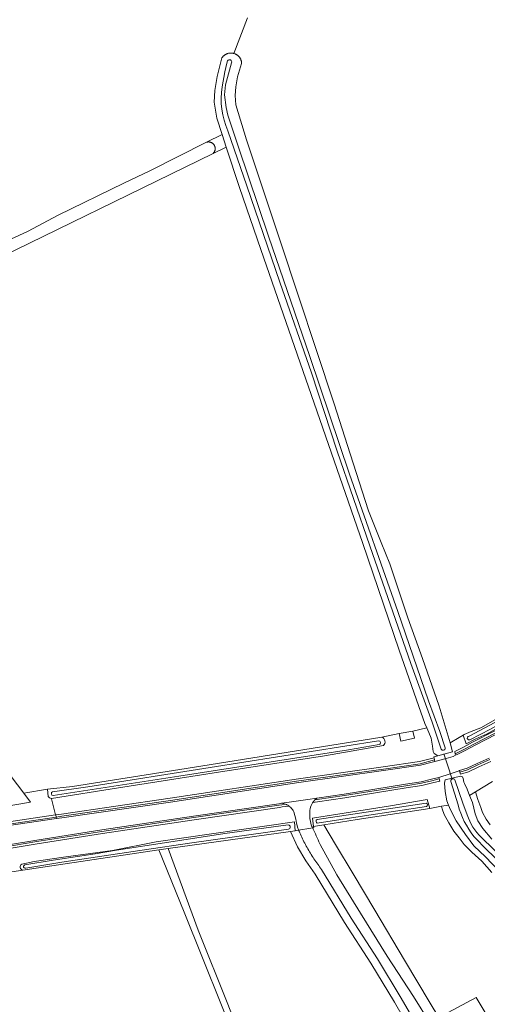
# Model space of a CAD drawing. Extents: x 199200 to 204075, y 460125 to 464703.
# Tile 142 of 174: x 203236 to 203361, y 462877 to 463139. Entities that reach past the tile are written whole.
import ezdxf

# ---------------------------------------------------------------- set-up
doc = ezdxf.new("R2010")
doc.units = 0
for name, color, linetype, lineweight in [('B-WE-GR-GRAS-GV', 60, 'Continuous', 13), ('B-WE-KW-KUNSTWERK_DUIKER-G', 170, 'Continuous', 18), ('B-WE-OG-TERREIN_CULTUURSCHEIDING-GV', 7, 'Continuous', 18), ('B-WE-OG-TERREIN_ERF-GV', 7, 'Continuous', 18), ('B-WE-OG-WATER_GREPPEL-GV', 160, 'Continuous', 18), ('B-WE-OG-WATER_SLOOT-GV', 120, 'Continuous', 18), ('B-WE-OG-WEG-GV', 7, 'Continuous', 18), ('B-WE-VH-VERHARDING_ASFALT-GV', 252, 'Continuous', 18), ('B-WE-VH-VERHARDING_BETONSTRAATSTEEN-GV', 252, 'Continuous', 18), ('B-WE-VH-VERHARDING_GRASBETONSTEEN-GV', 70, 'Continuous', 18), ('B-WE-VH-VERHARDING_STRAATBAKSTEEN-GV', 252, 'Continuous', 18)]:
    doc.layers.add(name, color=color, linetype=linetype, lineweight=lineweight)

msp = doc.modelspace()

# ---------------------------------------------------------------- linework, layer by layer
at = {"layer": 'B-WE-GR-GRAS-GV', "flags": 128}
for points in [[(203228.149, 463078.432), (203238.075, 463082.991), (203246.242, 463087.319), (203263.73, 463095.853), (203270.674, 463099.161), (203285.798, 463106.78), (203289.918, 463108.855), (203288.562, 463113.198), (203287.857, 463117.476), (203287.979, 463120.604), (203288.583, 463124.307), (203289.893, 463129.271), (203289.954, 463129.359), (203290.018, 463129.445), (203290.085, 463129.528), (203290.155, 463129.609), (203290.228, 463129.687), (203290.304, 463129.762), (203290.383, 463129.834), (203290.465, 463129.904), (203290.549, 463129.97), (203290.635, 463130.033), (203290.724, 463130.093), (203290.815, 463130.149), (203290.908, 463130.202), (203291.003, 463130.251), (203291.099, 463130.297), (203291.198, 463130.34), (203291.298, 463130.378), (203291.399, 463130.413), (203291.501, 463130.444), (203291.605, 463130.471), (203291.709, 463130.494), (203291.814, 463130.513), (203291.92, 463130.529), (203292.027, 463130.54), (203292.133, 463130.547), (203292.24, 463130.551), (203292.347, 463130.55), (203292.454, 463130.546), (203292.561, 463130.537), (203292.667, 463130.524), (203292.773, 463130.508), (203292.878, 463130.487), (203292.982, 463130.463), (203293.077, 463130.437), (203296.706, 463139.915)], [(203296.706, 463139.915), (203293.077, 463130.437), (203293.179, 463130.405), (203293.28, 463130.37), (203293.38, 463130.33), (203293.478, 463130.287), (203293.574, 463130.241), (203293.669, 463130.19), (203293.761, 463130.137), (203293.851, 463130.08), (203293.94, 463130.019), (203294.026, 463129.955), (203294.109, 463129.888), (203294.19, 463129.818), (203294.268, 463129.745), (203294.344, 463129.67), (203294.416, 463129.591), (203294.486, 463129.51), (203294.553, 463129.426), (203294.616, 463129.34), (203294.676, 463129.251), (203294.733, 463129.16), (203294.786, 463129.068), (203294.836, 463128.973), (203294.882, 463128.876), (203294.924, 463128.778), (203294.963, 463128.679), (203294.998, 463128.578), (203295.03, 463128.475), (203295.057, 463128.372), (203295.081, 463128.267), (203295.1, 463128.162), (203295.116, 463128.056), (203295.128, 463127.95), (203295.136, 463127.843), (203295.139, 463127.745), (203294.074, 463124.186), (203293.553, 463121.576), (203293.412, 463119.263), (203293.567, 463116.728), (203296.43, 463107.389), (203305.452, 463080.227), (203319.811, 463036.991), (203324.045, 463023.646), (203328.97, 463008.482), (203332.334, 463000), (203334.577, 462994.345), (203339.408, 462979.984), (203343.332, 462969.145), (203347.783, 462956.399), (203350.694, 462946.592), (203353.057, 462948.028), (203354.162, 462948.699), (203354.434, 462948.865), (203356.319, 462949.617), (203358.823, 462950.63), (203363.993, 462953.514)], [(203206.237, 462973.84), (203237.102, 462933.187), (203243.433, 462934.248), (203250.08, 462934.992), (203284.248, 462940.399), (203332.511, 462948.122), (203337.121, 462949.08), (203340.761, 462949.758), (203344.472, 462950.593), (203343.979, 462951.796), (203342.345, 462956.275), (203337.094, 462971.293), (203327.353, 463000), (203326.655, 463002.06), (203314.481, 463037.182), (203300.221, 463078.177), (203294.585, 463094.696), (203290.979, 463105.455), (203287.569, 463103.792), (203223.407, 463072.501)], [(203229.902, 462929.238), (203238.927, 462930.784), (203237.102, 462933.187), (203206.237, 462973.84)], [(203361.927, 462936.339), (203357.467, 462933.59), (203358.084, 462931.486), (203358.828, 462929.409), (203359.314, 462928.046), (203360.26, 462926.217), (203361.348, 462924.733)], [(203361.348, 462924.733), (203360.26, 462926.217), (203359.314, 462928.046), (203358.828, 462929.409), (203358.084, 462931.486), (203357.467, 462933.59), (203355.873, 462932.608), (203356.615, 462930.748), (203357.382, 462927.712), (203358.069, 462925.798), (203359.423, 462923.791), (203361.796, 462920.943)], [(203361.759, 462912.014), (203359.087, 462915.017), (203356.474, 462917.491), (203354.386, 462919.528), (203353.119, 462921.307), (203351.66, 462923.094), (203350.377, 462925.289), (203349.13, 462927.547), (203348.582, 462928.976), (203348.389, 462929.687), (203345.234, 462929.148), (203325.934, 462926.186), (203317.012, 462924.744), (203320.156, 462919.473), (203324.805, 462911.679), (203330.604, 462901.957), (203338.533, 462888.664), (203345.396, 462877.157), (203347.641, 462873.394), (203357.622, 462878.668), (203363.427, 462869.069)], [(203363.74, 462912.424), (203360.063, 462916.19), (203356.992, 462919.163), (203354.815, 462922.131), (203352.284, 462925.785), (203350.778, 462928.756), (203350.265, 462930.008), (203348.389, 462929.687), (203348.582, 462928.976), (203349.13, 462927.547), (203350.377, 462925.289), (203351.66, 462923.094), (203353.119, 462921.307), (203354.386, 462919.528), (203356.474, 462917.491), (203359.087, 462915.017), (203361.759, 462912.014)], [(203340.658, 462869.086), (203335.833, 462877.446), (203329.536, 462887.903), (203322.556, 462898.721), (203314.707, 462911.627), (203312.228, 462915.166), (203310.06, 462918.904), (203308.133, 462922.998), (203275.525, 462918.419), (203283.598, 462896.706), (203291.461, 462876.913), (203296.076, 462865.022)], [(203294.696, 462864.497), (203279.836, 462901.498), (203273.115, 462918.047), (203236.843, 462912.642), (203228.091, 462911.338)]]:
    msp.add_lwpolyline(points, dxfattribs=at)
msp.add_lwpolyline([(203285.798, 463106.78), (203285.84, 463106.791), (203285.923, 463106.81), (203286.006, 463106.825), (203286.091, 463106.836), (203286.175, 463106.843), (203286.26, 463106.846), (203286.345, 463106.846), (203286.429, 463106.841), (203286.513, 463106.832), (203286.597, 463106.819), (203286.68, 463106.802), (203286.763, 463106.782), (203286.844, 463106.757), (203286.924, 463106.729), (203287.002, 463106.697), (203287.079, 463106.661), (203287.154, 463106.622), (203287.228, 463106.579), (203287.299, 463106.533), (203287.367, 463106.484), (203287.434, 463106.431), (203287.498, 463106.375), (203287.559, 463106.316), (203287.617, 463106.255), (203287.673, 463106.191), (203287.725, 463106.124), (203287.774, 463106.055), (203287.82, 463105.983), (203287.862, 463105.91), (203287.901, 463105.835), (203287.936, 463105.757), (203287.968, 463105.679), (203287.996, 463105.599), (203288.02, 463105.517), (203288.04, 463105.435), (203288.056, 463105.352), (203288.068, 463105.268), (203288.077, 463105.183), (203288.081, 463105.099), (203288.081, 463105.014), (203288.078, 463104.929), (203288.07, 463104.845), (203288.058, 463104.761), (203288.043, 463104.677), (203288.023, 463104.595), (203288, 463104.513), (203287.973, 463104.433), (203287.942, 463104.354), (203287.907, 463104.277), (203287.869, 463104.201), (203287.827, 463104.127), (203287.782, 463104.056), (203287.734, 463103.986), (203287.682, 463103.919), (203287.627, 463103.854), (203287.569, 463103.792), (203290.979, 463105.455), (203289.918, 463108.855)], close=True, dxfattribs=at)
at = {"layer": 'B-WE-KW-KUNSTWERK_DUIKER-G', "flags": 128}
msp.add_lwpolyline([(203351.154, 462937.179), (203350.063, 462940.441), (203348.972, 462943.702)], dxfattribs=at)
at = {"layer": 'B-WE-OG-TERREIN_CULTUURSCHEIDING-GV', "flags": 128}
for points in [[(203310.255, 462937.031), (203332.826, 462940.209), (203342.561, 462941.625), (203346.399, 462942.63), (203346.342, 462942.86), (203347.386, 462943.12), (203346.454, 462943.767), (203346.158, 462944.322), (203345.963, 462945.769), (203345.602, 462947.829), (203344.964, 462949.39), (203344.472, 462950.593), (203340.761, 462949.758), (203341.194, 462947.886), (203337.581, 462947.079), (203337.121, 462949.08), (203332.511, 462948.122)], [(203365.813, 462951.913), (203360.555, 462949), (203357.325, 462947.63), (203354.917, 462946.365), (203354.162, 462948.699), (203353.057, 462948.028), (203350.694, 462946.592), (203351.306, 462944.247), (203347.386, 462943.12), (203346.342, 462942.86), (203346.399, 462942.63), (203346.544, 462942.048), (203346.641, 462941.66), (203349.659, 462942.45), (203351.472, 462943.013), (203352.154, 462943.319), (203352.055, 462943.713), (203351.908, 462944.304), (203352.28, 462944.471), (203354.238, 462945.457), (203356.685, 462946.789), (203362.568, 462949.836)], [(203332.905, 462945.904), (203317.229, 462943.187), (203288.993, 462938.827), (203262.344, 462934.571), (203244.49, 462931.804), (203244.51, 462931.723), (203245.589, 462927.403), (203245.686, 462927.417), (203247.124, 462927.63), (203276.061, 462931.818), (203310.255, 462937.031)], [(203361.546, 462941.616), (203358.327, 462940.172), (203355.563, 462938.883), (203353.419, 462938.236), (203353.274, 462938.819), (203353.177, 462939.208), (203353.069, 462939.175), (203350.411, 462938.295), (203347.947, 462937.44), (203347.706, 462937.38), (203347.803, 462936.992), (203347.948, 462936.41), (203345.985, 462935.921), (203343.168, 462935.26), (203338.982, 462934.598), (203322.63, 462931.959), (203315.344, 462930.888), (203314.108, 462930.706), (203314.051, 462930.625), (203313.838, 462930.255), (203313.66, 462929.867), (203313.516, 462929.465), (203313.408, 462929.052), (203313.338, 462928.632), (203313.305, 462928.206), (203313.274, 462927.333), (203313.323, 462926.46), (203313.449, 462925.596), (203313.653, 462924.746), (203313.786, 462924.477), (203313.918, 462924.208), (203314.049, 462923.938), (203314.366, 462923.978), (203314.318, 462924.309), (203313.996, 462926.527), (203334.812, 462929.841), (203344.597, 462931.476), (203345.234, 462929.148), (203348.389, 462929.687), (203350.265, 462930.008), (203349.793, 462931.162), (203349.355, 462933.674), (203349.222, 462935.852), (203349.386, 462936.708), (203353.487, 462937.719), (203353.99, 462937.506), (203354.165, 462937.115), (203354.348, 462936.149), (203354.515, 462935.771), (203355.193, 462934.239), (203355.873, 462932.608), (203357.467, 462933.59), (203361.927, 462936.339)], [(203243.608, 462932.324), (203243.433, 462934.248), (203237.102, 462933.187)], [(203237.102, 462933.187), (203238.927, 462930.784), (203229.902, 462929.238), (203230.008, 462926.008), (203230.038, 462925.092), (203245.589, 462927.403), (203244.51, 462931.723), (203244.49, 462931.804)], [(203309.749, 462925.228), (203309.583, 462926.246), (203309.34, 462927.248), (203309.021, 462928.228), (203308.86, 462928.533), (203308.674, 462928.822), (203308.463, 462929.095), (203308.23, 462929.348), (203307.976, 462929.581), (203307.729, 462929.769), (203305.928, 462929.505), (203305.194, 462929.397), (203282.494, 462926.099), (203258.023, 462922.396), (203240.692, 462919.705), (203225.047, 462917.069)], [(203236.535, 462914.298), (203239.9, 462914.93), (203247.699, 462916.107), (203260.749, 462917.893), (203272.344, 462920.22), (203309.258, 462925.576), (203309.381, 462923.173), (203310.302, 462923.302), (203310.243, 462923.439), (203310.157, 462923.644), (203310.071, 462923.85), (203309.749, 462925.228)], [(203227.091, 462911.204), (203228.091, 462911.338), (203236.843, 462912.642)]]:
    msp.add_lwpolyline(points, dxfattribs=at)
at = {"layer": 'B-WE-OG-TERREIN_CULTUURSCHEIDING-GV'}
for points in [[(203332.511, 462948.122, -0.5580121), (203332.905, 462945.904)], [(203244.49, 462931.804, -0.2455289), (203243.608, 462932.324)], [(203236.843, 462912.642, -0.6897875), (203236.535, 462914.298)]]:
    msp.add_lwpolyline(points, format="xyb", dxfattribs=at)
at = {"layer": 'B-WE-OG-TERREIN_ERF-GV', "flags": 128}
for points in [[(203342.043, 462870.904), (203337.648, 462878.516), (203331.325, 462889.018), (203324.342, 462899.84), (203316.448, 462912.82), (203316.181, 462913.17), (203315.917, 462913.522), (203315.657, 462913.877), (203315.4, 462914.234), (203315.146, 462914.593), (203314.895, 462914.955), (203314.648, 462915.319), (203314.404, 462915.685), (203314.163, 462916.053), (203313.925, 462916.424), (203313.691, 462916.797), (203313.461, 462917.171), (203313.234, 462917.548), (203313.01, 462917.927), (203312.789, 462918.308), (203312.573, 462918.691), (203312.359, 462919.076), (203312.149, 462919.463), (203311.943, 462919.851), (203311.74, 462920.242), (203311.541, 462920.634), (203311.345, 462921.029), (203311.153, 462921.424), (203310.965, 462921.822), (203310.78, 462922.222), (203310.599, 462922.623), (203310.421, 462923.025), (203310.302, 462923.302), (203309.381, 462923.173), (203308.133, 462922.998), (203310.06, 462918.904), (203312.228, 462915.166), (203314.707, 462911.627), (203322.556, 462898.721), (203329.536, 462887.903), (203335.833, 462877.446), (203340.658, 462869.086)], [(203363.427, 462869.069), (203357.622, 462878.668), (203347.641, 462873.394), (203345.396, 462877.157), (203338.533, 462888.664), (203330.604, 462901.957), (203324.805, 462911.679), (203320.156, 462919.473), (203317.012, 462924.744), (203314.318, 462924.309), (203314.366, 462923.978), (203314.049, 462923.938), (203314.3, 462923.414), (203314.548, 462922.888), (203314.792, 462922.361), (203315.032, 462921.832), (203315.268, 462921.301), (203315.501, 462920.769), (203315.731, 462920.235), (203315.956, 462919.699), (203316.043, 462919.491), (203320.484, 462911.452), (203326.844, 462901.178), (203333.931, 462889.695), (203340.923, 462878.988), (203345.43, 462871.711)]]:
    msp.add_lwpolyline(points, dxfattribs=at)
at = {"layer": 'B-WE-OG-WATER_GREPPEL-GV', "flags": 128}
for points in [[(203223.407, 463072.501), (203287.569, 463103.792), (203287.627, 463103.854), (203287.682, 463103.919), (203287.734, 463103.986), (203287.782, 463104.056), (203287.827, 463104.127), (203287.869, 463104.201), (203287.907, 463104.277), (203287.942, 463104.354), (203287.973, 463104.433), (203288, 463104.513), (203288.023, 463104.595), (203288.043, 463104.677), (203288.058, 463104.761), (203288.07, 463104.845), (203288.078, 463104.929), (203288.081, 463105.014), (203288.081, 463105.099), (203288.077, 463105.183), (203288.068, 463105.268), (203288.056, 463105.352), (203288.04, 463105.435), (203288.02, 463105.517), (203287.996, 463105.599), (203287.968, 463105.679), (203287.936, 463105.757), (203287.901, 463105.835), (203287.862, 463105.91), (203287.82, 463105.983), (203287.774, 463106.055), (203287.725, 463106.124), (203287.673, 463106.191), (203287.617, 463106.255), (203287.559, 463106.316), (203287.498, 463106.375), (203287.434, 463106.431), (203287.367, 463106.484), (203287.299, 463106.533), (203287.228, 463106.579), (203287.154, 463106.622), (203287.079, 463106.661), (203287.002, 463106.697), (203286.924, 463106.729), (203286.844, 463106.757), (203286.763, 463106.782), (203286.68, 463106.802), (203286.597, 463106.819), (203286.513, 463106.832), (203286.429, 463106.841), (203286.345, 463106.846), (203286.26, 463106.846), (203286.175, 463106.843), (203286.091, 463106.836), (203286.006, 463106.825), (203285.923, 463106.81), (203285.84, 463106.791), (203285.798, 463106.78), (203270.674, 463099.161), (203263.73, 463095.853), (203246.242, 463087.319), (203238.075, 463082.991), (203228.149, 463078.432)], [(203331.634, 462947.175), (203286.718, 462940.005), (203254.128, 462934.896), (203244.788, 462933.572)], [(203244.914, 462932.528), (203278.385, 462937.768), (203323.582, 462944.79), (203331.769, 462946.145)], [(203296.076, 462865.022), (203291.461, 462876.913), (203283.598, 462896.706), (203275.525, 462918.419), (203273.115, 462918.047), (203279.836, 462901.498), (203294.696, 462864.497)]]:
    msp.add_lwpolyline(points, dxfattribs=at)
msp.add_lwpolyline([(203340.761, 462949.758), (203337.121, 462949.08), (203337.581, 462947.079), (203341.194, 462947.886)], close=True, dxfattribs=at)
at = {"layer": 'B-WE-OG-WATER_GREPPEL-GV'}
for points in [[(203331.769, 462946.145, 0.879983), (203331.634, 462947.175)], [(203244.788, 462933.572, 0.7956979), (203244.914, 462932.528)]]:
    msp.add_lwpolyline(points, format="xyb", dxfattribs=at)
at = {"layer": 'B-WE-OG-WATER_SLOOT-GV', "flags": 128}
for points in [[(203347.386, 462943.12), (203351.306, 462944.247), (203350.694, 462946.592), (203347.783, 462956.399), (203343.332, 462969.145), (203339.408, 462979.984), (203334.577, 462994.345), (203332.334, 463000), (203328.97, 463008.482), (203324.045, 463023.646), (203319.811, 463036.991), (203305.452, 463080.227), (203296.43, 463107.389), (203293.567, 463116.728), (203293.412, 463119.263), (203293.553, 463121.576), (203294.074, 463124.186), (203295.139, 463127.745), (203295.136, 463127.843), (203295.128, 463127.95), (203295.116, 463128.056), (203295.1, 463128.162), (203295.081, 463128.267), (203295.057, 463128.372), (203295.03, 463128.475), (203294.998, 463128.578), (203294.963, 463128.679), (203294.924, 463128.778), (203294.882, 463128.876), (203294.836, 463128.973), (203294.786, 463129.068), (203294.733, 463129.16), (203294.676, 463129.251), (203294.616, 463129.34), (203294.553, 463129.426), (203294.486, 463129.51), (203294.416, 463129.591), (203294.344, 463129.67), (203294.268, 463129.745), (203294.19, 463129.818), (203294.109, 463129.888), (203294.026, 463129.955), (203293.94, 463130.019), (203293.851, 463130.08), (203293.761, 463130.137), (203293.669, 463130.19), (203293.574, 463130.241), (203293.478, 463130.287), (203293.38, 463130.33), (203293.28, 463130.37), (203293.179, 463130.405), (203293.077, 463130.437), (203292.982, 463130.463), (203292.878, 463130.487), (203292.773, 463130.508), (203292.667, 463130.524), (203292.561, 463130.537), (203292.454, 463130.546), (203292.347, 463130.55), (203292.24, 463130.551), (203292.133, 463130.547), (203292.027, 463130.54), (203291.92, 463130.529), (203291.814, 463130.513), (203291.709, 463130.494), (203291.605, 463130.471), (203291.501, 463130.444), (203291.399, 463130.413), (203291.298, 463130.378), (203291.198, 463130.34), (203291.099, 463130.297), (203291.003, 463130.251), (203290.908, 463130.202), (203290.815, 463130.149), (203290.724, 463130.093), (203290.635, 463130.033), (203290.549, 463129.97), (203290.465, 463129.904), (203290.383, 463129.834), (203290.304, 463129.762), (203290.228, 463129.687), (203290.155, 463129.609), (203290.085, 463129.528), (203290.018, 463129.445), (203289.954, 463129.359), (203289.893, 463129.271), (203288.583, 463124.307), (203287.979, 463120.604), (203287.857, 463117.476), (203288.562, 463113.198), (203289.918, 463108.855), (203290.979, 463105.455), (203294.585, 463094.696), (203300.221, 463078.177), (203314.481, 463037.182), (203326.655, 463002.06), (203327.353, 463000), (203337.094, 462971.293), (203342.345, 462956.275), (203343.979, 462951.796), (203344.472, 462950.593), (203344.964, 462949.39), (203345.602, 462947.829), (203345.963, 462945.769), (203346.158, 462944.322), (203346.454, 462943.767)], [(203345.234, 462929.148), (203344.597, 462931.476), (203334.812, 462929.841), (203313.996, 462926.527), (203314.318, 462924.309), (203317.012, 462924.744), (203325.934, 462926.186)]]:
    msp.add_lwpolyline(points, close=True, dxfattribs=at)
for points in [[(203289.916, 463121.557), (203290.658, 463125.551), (203291.168, 463127.854), (203291.369, 463128.445)], [(203291.369, 463128.445), (203291.168, 463127.854), (203290.658, 463125.551), (203289.916, 463121.557)], [(203292.44, 463127.961), (203290.839, 463122.063), (203290.575, 463119.432)], [(203349.386, 462945.264), (203347.963, 462949.627), (203344.934, 462957.81), (203336.743, 462981.609), (203323.876, 463018.214), (203313.302, 463049.642), (203302.25, 463081.741), (203294.287, 463105.415), (203291.464, 463113.982), (203291.052, 463116.069), (203290.575, 463119.432), (203290.839, 463122.063), (203292.44, 463127.961)], [(203290.575, 463119.432), (203291.052, 463116.069), (203291.464, 463113.982), (203294.287, 463105.415), (203302.25, 463081.741), (203313.302, 463049.642), (203323.876, 463018.214), (203336.743, 462981.609), (203344.934, 462957.81), (203347.963, 462949.627), (203349.386, 462945.264)], [(203348.255, 462944.967), (203345.863, 462952.166), (203340.172, 462967.791), (203329.272, 462999.116), (203320.573, 463024.388), (203313.744, 463045.289), (203305.311, 463069.448), (203296.485, 463095.173), (203291.428, 463109.781)], [(203291.428, 463109.781), (203296.485, 463095.173), (203305.311, 463069.448), (203313.744, 463045.289), (203320.573, 463024.388), (203329.272, 462999.116), (203340.172, 462967.791), (203345.863, 462952.166), (203348.255, 462944.967)], [(203355.725, 462948.408), (203361.29, 462951.331), (203369.61, 462955.85), (203378.049, 462960.896), (203388.334, 462967.52), (203391.794, 462969.814), (203406.137, 462979.465), (203423.962, 462991.39), (203437.968, 463000.673), (203454.249, 463011.129), (203465.76, 463018.547), (203476.705, 463025.976), (203479.483, 463027.782)], [(203479.483, 463027.782), (203476.705, 463025.976), (203465.76, 463018.547), (203454.249, 463011.129), (203437.968, 463000.673), (203423.962, 462991.39), (203406.137, 462979.465), (203391.794, 462969.814), (203388.334, 462967.52), (203378.049, 462960.896), (203369.61, 462955.85), (203361.29, 462951.331), (203355.725, 462948.408)], [(203479.884, 463027.342), (203472.507, 463022.32), (203460.809, 463014.526), (203446.485, 463005.232), (203428.271, 462993.198), (203417.828, 462986.184), (203401.361, 462975.16), (203392.08, 462969.069), (203388.121, 462966.427), (203381.237, 462961.989), (203369.502, 462954.804), (203361.432, 462950.219), (203355.894, 462947.376)], [(203355.894, 462947.376), (203361.432, 462950.219), (203369.502, 462954.804), (203381.237, 462961.989), (203388.121, 462966.427), (203392.08, 462969.069), (203401.361, 462975.16), (203417.828, 462986.184), (203428.271, 462993.198), (203446.485, 463005.232), (203460.809, 463014.526), (203472.507, 463022.32), (203479.884, 463027.342)], [(203363.993, 462953.514), (203358.823, 462950.63), (203356.319, 462949.617), (203354.434, 462948.865), (203354.162, 462948.699), (203354.917, 462946.365), (203357.325, 462947.63), (203360.555, 462949), (203365.813, 462951.913)], [(203332.511, 462948.122), (203284.248, 462940.399), (203250.08, 462934.992), (203243.433, 462934.248), (203243.608, 462932.324)], [(203244.788, 462933.572), (203254.128, 462934.896), (203286.718, 462940.005), (203331.634, 462947.175)], [(203244.49, 462931.804), (203262.344, 462934.571), (203288.993, 462938.827), (203317.229, 462943.187), (203332.905, 462945.904)], [(203331.769, 462946.145), (203323.582, 462944.79), (203278.385, 462937.768), (203244.914, 462932.528)], [(203361.796, 462920.943), (203359.423, 462923.791), (203358.069, 462925.798), (203357.382, 462927.712), (203356.615, 462930.748), (203355.873, 462932.608), (203355.193, 462934.239), (203354.515, 462935.771), (203354.348, 462936.149), (203354.165, 462937.115), (203353.99, 462937.506), (203353.487, 462937.719), (203349.386, 462936.708), (203349.222, 462935.852), (203349.355, 462933.674), (203349.793, 462931.162), (203350.265, 462930.008), (203350.778, 462928.756), (203352.284, 462925.785), (203354.815, 462922.131), (203356.992, 462919.163), (203360.063, 462916.19), (203363.74, 462912.424)], [(203352.789, 462930.092), (203350.852, 462936.279)], [(203350.852, 462936.279), (203352.789, 462930.092)], [(203351.959, 462936.762), (203354.085, 462930.528), (203355.254, 462927.394)], [(203355.254, 462927.394), (203354.085, 462930.528), (203351.959, 462936.762)], [(203315.261, 462926.167), (203326.512, 462927.845), (203337.229, 462929.463), (203344.288, 462930.496)], [(203344.387, 462929.636), (203327.868, 462927.168), (203315.288, 462925.202)], [(203315.288, 462925.202), (203327.868, 462927.168), (203344.387, 462929.636)], [(203344.288, 462930.496), (203337.229, 462929.463), (203326.512, 462927.845)], [(203326.512, 462927.845), (203315.261, 462926.167)], [(203309.381, 462923.173), (203309.258, 462925.576), (203272.344, 462920.22), (203260.749, 462917.893), (203247.699, 462916.107), (203239.9, 462914.93), (203236.535, 462914.298)], [(203236.843, 462912.642), (203273.115, 462918.047), (203275.525, 462918.419), (203308.133, 462922.998), (203309.381, 462923.173)], [(203237.385, 462914.061), (203244.961, 462915.35), (203256.139, 462917.043), (203261.78, 462917.963), (203275.712, 462920.131), (203290.675, 462922.416), (203307.556, 462924.726)], [(203307.556, 462924.726), (203290.675, 462922.416), (203275.712, 462920.131), (203261.78, 462917.963), (203256.139, 462917.043), (203244.961, 462915.35), (203237.385, 462914.061)], [(203237.644, 462913.167), (203247.224, 462914.802), (203267.987, 462917.914), (203282.474, 462919.997), (203302.089, 462922.757), (203307.624, 462923.605)], [(203307.624, 462923.605), (203302.089, 462922.757)], [(203302.089, 462922.757), (203282.474, 462919.997), (203267.987, 462917.914), (203247.224, 462914.802), (203237.644, 462913.167)], [(203517.535, 462730.245), (203502.764, 462750.499), (203487.809, 462770.627), (203465.524, 462800.767), (203455.199, 462814.798), (203441.456, 462833.494), (203424.534, 462856.427), (203422.206, 462859.438), (203419.655, 462862.324), (203408.884, 462872.624), (203392.119, 462888.557), (203389.068, 462891.354), (203374.654, 462904.778), (203360.594, 462917.929), (203356.992, 462921.667)], [(203356.992, 462921.667), (203360.594, 462917.929), (203374.654, 462904.778), (203389.068, 462891.354), (203392.119, 462888.557), (203408.884, 462872.624), (203419.655, 462862.324), (203422.206, 462859.438), (203424.534, 462856.427), (203441.456, 462833.494), (203455.199, 462814.798), (203465.524, 462800.767), (203487.809, 462770.627), (203502.764, 462750.499), (203517.535, 462730.245), (203528.033, 462715.215), (203533.659, 462706.485), (203540.165, 462695.073)], [(203359.049, 462921.373), (203368.657, 462912.026), (203385.572, 462896.188), (203389.516, 462892.326), (203407.977, 462875.027), (203418.696, 462865.016), (203419.981, 462863.833), (203421.365, 462862.25), (203426.17, 462856.304), (203440.973, 462836.078), (203456.282, 462814.989), (203470.965, 462795.255), (203478.31, 462785.493), (203488.449, 462771.551), (203501.71, 462753.494), (203519.683, 462728.935), (203528.778, 462715.915), (203532.981, 462709.737), (203541.143, 462695.73)], [(203541.143, 462695.73), (203532.981, 462709.737), (203528.778, 462715.915), (203519.683, 462728.935), (203501.71, 462753.494), (203488.449, 462771.551), (203478.31, 462785.493), (203470.965, 462795.255), (203456.282, 462814.989), (203440.973, 462836.078), (203426.17, 462856.304), (203421.365, 462862.25), (203419.981, 462863.833), (203418.696, 462865.016), (203407.977, 462875.027), (203389.516, 462892.326), (203385.572, 462896.188), (203368.657, 462912.026), (203359.049, 462921.373)]]:
    msp.add_lwpolyline(points, dxfattribs=at)
at = {"layer": 'B-WE-OG-WATER_SLOOT-GV'}
for points in [[(203291.369, 463128.445, -0.9677607), (203292.44, 463127.961)], [(203292.44, 463127.961, 0.9677607), (203291.369, 463128.445)], [(203291.428, 463109.781, -0.1375465), (203289.916, 463121.557)], [(203289.916, 463121.557, 0.1375465), (203291.428, 463109.781)], [(203331.634, 462947.175, -0.879983), (203331.769, 462946.145)], [(203332.905, 462945.904, 0.5580121), (203332.511, 462948.122)], [(203355.894, 462947.376, -1.0567623), (203355.725, 462948.408)], [(203355.725, 462948.408, 1.0567623), (203355.894, 462947.376)], [(203349.386, 462945.264, -0.8498301), (203348.255, 462944.967)], [(203348.255, 462944.967, 0.8498301), (203349.386, 462945.264)], [(203350.852, 462936.279, -0.8212675), (203351.959, 462936.762)], [(203351.959, 462936.762, 0.8212675), (203350.852, 462936.279)], [(203243.608, 462932.324, 0.2455289), (203244.49, 462931.804)], [(203244.914, 462932.528, -0.7956979), (203244.788, 462933.572)], [(203344.288, 462930.496, -0.714497), (203344.387, 462929.636)], [(203344.387, 462929.636, 0.714497), (203344.288, 462930.496)], [(203356.992, 462921.667, -0.1024557), (203352.789, 462930.092)], [(203352.789, 462930.092, 0.1024557), (203356.992, 462921.667)], [(203315.288, 462925.202, -0.6745234), (203315.261, 462926.167)], [(203315.261, 462926.167, 0.6745234), (203315.288, 462925.202)], [(203355.254, 462927.394, 0.129055), (203359.049, 462921.373)], [(203359.049, 462921.373, -0.129055), (203355.254, 462927.394)], [(203307.556, 462924.726, -0.8828776), (203307.624, 462923.605)], [(203307.624, 462923.605, 0.8828776), (203307.556, 462924.726)], [(203236.535, 462914.298, 0.6897875), (203236.843, 462912.642)], [(203237.644, 462913.167, -1.0332189), (203237.385, 462914.061)], [(203237.385, 462914.061, 1.0332189), (203237.644, 462913.167)]]:
    msp.add_lwpolyline(points, format="xyb", dxfattribs=at)
at = {"layer": 'B-WE-OG-WEG-GV', "flags": 128}
for points in [[(203362.568, 462949.836), (203356.685, 462946.789), (203354.238, 462945.457), (203352.28, 462944.471), (203351.908, 462944.304), (203352.055, 462943.713), (203352.538, 462943.929), (203354.516, 462944.925), (203356.966, 462946.259), (203362.848, 462949.306)], [(203361.28, 462942.154), (203358.077, 462940.717), (203355.348, 462939.445), (203353.274, 462938.819), (203353.419, 462938.236), (203355.563, 462938.883), (203358.327, 462940.172), (203361.546, 462941.616)], [(203225.047, 462917.069), (203240.692, 462919.705), (203258.023, 462922.396), (203282.494, 462926.099), (203305.194, 462929.397), (203305.928, 462929.505), (203307.729, 462929.769), (203307.702, 462929.79), (203307.412, 462929.975), (203307.186, 462930.093), (203307.106, 462930.135), (203306.841, 462930.245), (203305.841, 462930.098), (203305.107, 462929.99), (203282.406, 462926.692), (203257.932, 462922.989), (203240.596, 462920.297), (203224.952, 462917.661)]]:
    msp.add_lwpolyline(points, dxfattribs=at)
for points in [[(203245.686, 462927.417), (203245.589, 462927.403), (203245.687, 462927.012), (203245.736, 462926.818), (203245.774, 462926.824), (203247.211, 462927.037), (203276.149, 462931.225), (203310.342, 462936.438), (203332.911, 462939.615), (203342.68, 462941.036), (203346.544, 462942.048), (203346.399, 462942.63), (203342.561, 462941.625), (203332.826, 462940.209), (203310.255, 462937.031), (203276.061, 462931.818), (203247.124, 462927.63)], [(203322.539, 462932.552), (203315.257, 462931.481), (203314.661, 462931.394), (203314.569, 462931.302), (203314.451, 462931.161), (203314.295, 462930.975), (203314.108, 462930.706), (203315.344, 462930.888), (203322.63, 462931.959), (203338.982, 462934.598), (203343.168, 462935.26), (203345.985, 462935.921), (203347.948, 462936.41), (203347.803, 462936.992), (203345.844, 462936.504), (203343.052, 462935.849), (203338.887, 462935.19)], [(203230.051, 462924.688), (203230.058, 462924.488), (203245.736, 462926.818), (203245.687, 462927.012), (203245.589, 462927.403), (203230.038, 462925.092)]]:
    msp.add_lwpolyline(points, close=True, dxfattribs=at)
at = {"layer": 'B-WE-VH-VERHARDING_ASFALT-GV', "flags": 128}
for points in [[(203363.035, 462948.952), (203357.154, 462945.906), (203354.702, 462944.571), (203352.71, 462943.568), (203352.154, 462943.319), (203351.472, 462943.013), (203349.659, 462942.45), (203346.641, 462941.66), (203345.921, 462941.471), (203342.76, 462940.643), (203332.968, 462939.219), (203310.4, 462936.042), (203276.208, 462930.829), (203247.269, 462926.641), (203245.833, 462926.428), (203230.081, 462924.087)], [(203224.889, 462918.056), (203240.532, 462920.692), (203257.871, 462923.384), (203282.347, 462927.088), (203305.049, 462930.386), (203305.783, 462930.494), (203307.771, 462930.786), (203312.766, 462931.52), (203315.199, 462931.877), (203322.478, 462932.947), (203338.824, 462935.585), (203342.975, 462936.242), (203345.75, 462936.893), (203347.706, 462937.38), (203347.947, 462937.44), (203350.411, 462938.295), (203353.069, 462939.175), (203353.177, 462939.208), (203355.205, 462939.82), (203357.911, 462941.081), (203361.103, 462942.513)]]:
    msp.add_lwpolyline(points, dxfattribs=at)
at = {"layer": 'B-WE-VH-VERHARDING_BETONSTRAATSTEEN-GV', "flags": 128}
msp.add_lwpolyline([(203313.274, 462927.333), (203313.305, 462928.206), (203313.338, 462928.632), (203313.408, 462929.052), (203313.516, 462929.465), (203313.66, 462929.867), (203313.838, 462930.255), (203314.051, 462930.625), (203314.108, 462930.706), (203314.295, 462930.975), (203314.451, 462931.161), (203314.569, 462931.302), (203314.661, 462931.394), (203314.871, 462931.604), (203315.199, 462931.877), (203312.766, 462931.52), (203307.771, 462930.786), (203305.783, 462930.494), (203306.124, 462930.447), (203306.46, 462930.372), (203306.788, 462930.267), (203306.841, 462930.245), (203307.106, 462930.135), (203307.186, 462930.093), (203307.412, 462929.975), (203307.702, 462929.79), (203307.729, 462929.769), (203307.976, 462929.581), (203308.23, 462929.348), (203308.463, 462929.095), (203308.674, 462928.822), (203308.86, 462928.533), (203309.021, 462928.228), (203309.34, 462927.248), (203309.583, 462926.246), (203309.749, 462925.228), (203310.071, 462923.85), (203310.157, 462923.644), (203310.243, 462923.439), (203310.302, 462923.302), (203313.567, 462923.877), (203314.049, 462923.938), (203313.918, 462924.208), (203313.786, 462924.477), (203313.653, 462924.746), (203313.449, 462925.596), (203313.323, 462926.46)], close=True, dxfattribs=at)
msp.add_lwpolyline([(203345.43, 462871.711), (203340.923, 462878.988), (203333.931, 462889.695), (203326.844, 462901.178), (203320.484, 462911.452), (203316.043, 462919.491), (203315.956, 462919.699), (203315.731, 462920.235), (203315.501, 462920.769), (203315.268, 462921.301), (203315.032, 462921.832), (203314.792, 462922.361), (203314.548, 462922.888), (203314.3, 462923.414), (203314.049, 462923.938), (203313.567, 462923.877), (203310.302, 462923.302), (203310.421, 462923.025), (203310.599, 462922.623), (203310.78, 462922.222), (203310.965, 462921.822), (203311.153, 462921.424), (203311.345, 462921.029), (203311.541, 462920.634), (203311.74, 462920.242), (203311.943, 462919.851), (203312.149, 462919.463), (203312.359, 462919.076), (203312.573, 462918.691), (203312.789, 462918.308), (203313.01, 462917.927), (203313.234, 462917.548), (203313.461, 462917.171), (203313.691, 462916.797), (203313.925, 462916.424), (203314.163, 462916.053), (203314.404, 462915.685), (203314.648, 462915.319), (203314.895, 462914.955), (203315.146, 462914.593), (203315.4, 462914.234), (203315.657, 462913.877), (203315.917, 462913.522), (203316.181, 462913.17), (203316.448, 462912.82), (203324.342, 462899.84), (203331.325, 462889.018), (203337.648, 462878.516), (203342.043, 462870.904)], dxfattribs=at)
at = {"layer": 'B-WE-VH-VERHARDING_GRASBETONSTEEN-GV', "flags": 128}
msp.add_lwpolyline([(203362.848, 462949.306), (203356.966, 462946.259), (203354.516, 462944.925), (203352.538, 462943.929), (203352.055, 462943.713), (203352.154, 462943.319), (203352.71, 462943.568), (203354.702, 462944.571), (203357.154, 462945.906), (203363.035, 462948.952)], dxfattribs=at)
for points in [[(203310.342, 462936.438), (203276.149, 462931.225), (203247.211, 462927.037), (203245.774, 462926.824), (203245.736, 462926.818), (203245.833, 462926.428), (203247.269, 462926.641), (203276.208, 462930.829), (203310.4, 462936.042), (203332.968, 462939.219), (203342.76, 462940.643), (203345.921, 462941.471), (203346.641, 462941.66), (203346.544, 462942.048), (203342.68, 462941.036), (203332.911, 462939.615)], [(203322.539, 462932.552), (203338.887, 462935.19), (203343.052, 462935.849), (203345.844, 462936.504), (203347.803, 462936.992), (203347.706, 462937.38), (203345.75, 462936.893), (203342.975, 462936.242), (203338.824, 462935.585), (203322.478, 462932.947), (203315.199, 462931.877), (203314.871, 462931.604), (203314.661, 462931.394), (203315.257, 462931.481)], [(203224.952, 462917.661), (203240.596, 462920.297), (203257.932, 462922.989), (203282.406, 462926.692), (203305.107, 462929.99), (203305.841, 462930.098), (203306.841, 462930.245), (203306.788, 462930.267), (203306.46, 462930.372), (203306.124, 462930.447), (203305.783, 462930.494), (203305.049, 462930.386), (203282.347, 462927.088), (203257.871, 462923.384), (203240.532, 462920.692), (203224.889, 462918.056), (203199.287, 462914.176), (203179.766, 462911.561), (203131.529, 462904.699), (203113.655, 462902.126), (203113.481, 462901.697), (203131.586, 462904.303), (203179.821, 462911.165), (203199.344, 462913.78)], [(203230.071, 462924.085), (203230.081, 462924.087), (203245.833, 462926.428), (203245.736, 462926.818), (203230.058, 462924.488)]]:
    msp.add_lwpolyline(points, close=True, dxfattribs=at)
at = {"layer": 'B-WE-VH-VERHARDING_STRAATBAKSTEEN-GV', "flags": 128}
msp.add_lwpolyline([(203361.103, 462942.513), (203357.911, 462941.081), (203355.205, 462939.82), (203353.177, 462939.208), (203353.274, 462938.819), (203355.348, 462939.445), (203358.077, 462940.717), (203361.28, 462942.154)], dxfattribs=at)

doc.saveas('drawing.dxf')
